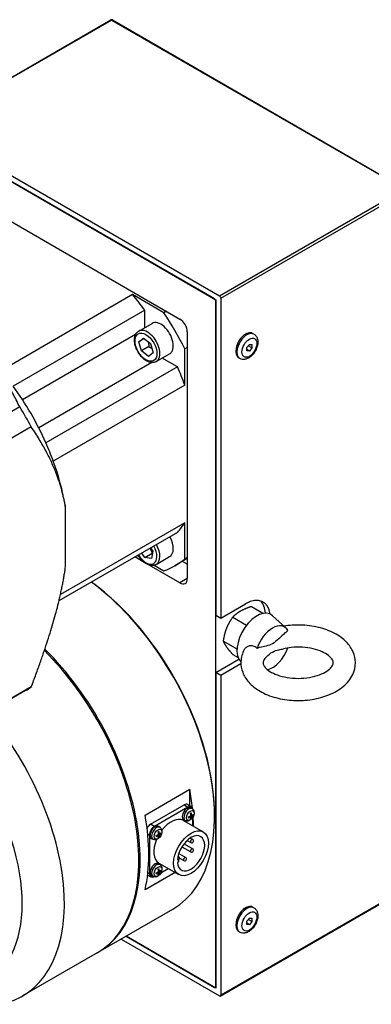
# Model space of a CAD drawing. Extents: x 22769 to 24454, y 16050 to 17238.
# Tile 19 of 20: x 24322 to 24373, y 17015 to 17155. Entities that reach past the tile are written whole.
import ezdxf

# ---------------------------------------------------------------- set-up
doc = ezdxf.new("R2010")
doc.units = 0
doc.header["$LTSCALE"] = 25.4
doc.layers.get('0').update_dxf_attribs({"linetype": 'CONTINUOUS'})

msp = doc.modelspace()

# ---------------------------------------------------------------- linework, layer by layer
for p, q in [((24309.0529758, 17139.8561843), (24335.3927034, 17155.0634331)), ((24309.1779758, 17139.8438021), (24335.5177034, 17155.0510509)), ((24335.5177034, 17155.0510509), (24377.2370035, 17130.9644017)), ((24335.6427034, 17155.0634331), (24377.3620035, 17130.976784)), ((24350.8972759, 17115.7571529), (24309.1779758, 17139.8438021)), ((24309.7083058, 17138.7211193), (24350.3669458, 17115.2468426)), ((24350.1901691, 17115.3489046), (24309.8850825, 17138.6190572)), ((24377.2370035, 17130.9644017), (24350.8972759, 17115.7571529)), ((24351.0740525, 17115.4509667), (24377.4137801, 17130.6582155)), ((24314.83483, 17130.0458431), (24345.2404216, 17112.4911666)), ((24338.5229072, 17115.9612771), (24319.7845775, 17105.1426974)), ((24342.9749748, 17113.3908746), (24338.5229072, 17115.9612771)), ((24350.1901691, 17115.3489046), (24350.3669458, 17115.0427184)), ((24350.3669458, 17115.2468426), (24350.3669458, 17070.3395306)), ((24350.3669458, 17017.471377), (24350.3669458, 17115.0427184)), ((24351.0740525, 17115.4509667), (24351.0740525, 17069.9312823)), ((24340.2394089, 17113.7668271), (24321.5010792, 17102.9482474)), ((24340.2394089, 17111.265837), (24340.2394089, 17113.7668271)), ((24343.3285282, 17113.5949988), (24342.9749748, 17113.3908746)), ((24339.3784375, 17110.768755), (24341.2876258, 17111.8710254)), ((24346.3010818, 17110.6540493), (24346.3010818, 17075.5446963)), ((24338.9341006, 17110.2790795), (24322.8483651, 17100.9919758)), ((24339.4108778, 17109.2642907), (24340.065534, 17109.7904575)), ((24340.1748108, 17109.7053476), (24339.4108778, 17109.2642907)), ((24339.7616493, 17107.9550502), (24339.4108778, 17109.2642907)), ((24340.065534, 17109.7904575), (24341.0709616, 17109.0073838)), ((24355.7863631, 17110.3448587), (24355.6095865, 17110.4469207)), ((24340.8223095, 17108.5674226), (24339.7616493, 17107.9550502)), ((24340.7670769, 17107.1719765), (24339.7616493, 17107.9550502)), ((24341.0709616, 17109.0073838), (24341.4217331, 17107.6981433)), ((24346.3010818, 17108.446385), (24345.9475284, 17108.2422608)), ((24345.9475284, 17103.1014559), (24345.9475284, 17108.2422608)), ((24354.7863631, 17108.4402618), (24355.1399165, 17108.8800882)), ((24354.7863631, 17107.9688573), (24354.7863631, 17108.4402618)), ((24355.1399165, 17107.9372792), (24354.7863631, 17108.1414033)), ((24355.1399165, 17107.9372792), (24354.7863631, 17107.9688573)), ((24355.4934699, 17108.3771056), (24354.9758318, 17108.6759641)), ((24355.1399165, 17108.8800882), (24355.4934699, 17108.8485101)), ((24355.4934699, 17108.3771056), (24355.1399165, 17107.9372792)), ((24355.4934699, 17108.8485101), (24355.4934699, 17108.3771056)), ((24341.4217331, 17107.6981433), (24340.7670769, 17107.1719765)), ((24341.8784375, 17106.438628), (24343.7876258, 17107.5408983)), ((24344.9053298, 17105.685215), (24342.7394089, 17106.93571)), ((24353.7863631, 17106.880757), (24353.6095865, 17106.9828191)), ((24341.2321976, 17106.2986586), (24325.1464621, 17097.0115549)), ((24344.9053298, 17105.685215), (24326.1670001, 17094.8666353)), ((24345.9475284, 17103.1014559), (24327.2091987, 17092.2828762)), ((24322.4364927, 17100.0005985), (24309.6538207, 17092.6205194)), ((24324.0819681, 17097.1505516), (24311.2992961, 17089.7704725)), ((24328.908131, 17085.9842067), (24328.9178211, 17085.9278313)), ((24328.9769656, 17077.361452), (24328.9769656, 17085.5671411)), ((24345.9475284, 17083.505538), (24328.2387654, 17073.2813789)), ((24345.9475284, 17078.3647331), (24345.9475284, 17083.505538)), ((24344.9053298, 17082.1252062), (24328.0290786, 17072.381698)), ((24341.0816363, 17079.9175957), (24341.3747553, 17079.4653782)), ((24340.4087559, 17077.7218874), (24338.8436569, 17078.6254977)), ((24339.1972103, 17078.8296218), (24339.4286948, 17078.6959742)), ((24340.2408575, 17078.5540306), (24339.8266651, 17079.1930377)), ((24340.2408575, 17078.5540306), (24341.3015177, 17079.1664031)), ((24341.1993074, 17078.4057053), (24340.2408575, 17078.5540306)), ((24341.3747553, 17079.4653782), (24341.1993074, 17078.4057053)), ((24341.8784375, 17077.5711145), (24343.7876258, 17078.6733849)), ((24346.3010818, 17078.3924786), (24344.5376258, 17077.3743468)), ((24346.3010818, 17078.5688572), (24345.9475284, 17078.3647331)), ((24345.2404216, 17074.9323239), (24340.548292, 17077.6413262)), ((24341.5781294, 17077.4549975), (24342.9749748, 17076.6485285)), ((24346.3010818, 17077.5859378), (24345.602597, 17077.9892082)), ((24346.3010818, 17075.5446963), (24345.2404216, 17074.9323239)), ((24351.0740525, 17069.9312823), (24354.6095865, 17071.9725238)), ((24355.4345444, 17071.5994298), (24357.1674415, 17070.5989412)), ((24350.3669458, 17070.3395306), (24351.0740525, 17069.9312823)), ((24352.7809305, 17070.0673651), (24354.7460803, 17068.9327853)), ((24360.3515466, 17068.5213285), (24358.4343342, 17070.2645822)), ((24351.4541235, 17066.6477189), (24353.377246, 17065.5374036)), ((24352.7809305, 17064.7601373), (24353.5425375, 17064.3204233)), ((24350.3669458, 17062.1745648), (24353.657203, 17064.0741957)), ((24353.9402951, 17063.4211424), (24351.0740525, 17061.7663165)), ((24350.3669458, 17062.1745648), (24350.3669458, 17017.2672529)), ((24351.0740525, 17061.7663165), (24350.3669458, 17062.1745648)), ((24351.0740525, 17061.7663165), (24351.0740525, 17016.2466321)), ((24323.2792985, 17059.6160182), (24310.4966266, 17052.2359392)), ((24324.0819681, 17060.1257851), (24311.2992961, 17052.745706)), ((24340.2906741, 17041.8838035), (24346.6546352, 17045.5580381)), ((24346.6546352, 17043.223037), (24346.6546352, 17045.5580381)), ((24341.0861693, 17040.5884364), (24345.85914, 17043.3441124)), ((24345.85914, 17043.3441124), (24346.3894701, 17043.0379262)), ((24346.35914, 17043.3936412), (24346.8894701, 17043.087455)), ((24346.3894701, 17043.0379262), (24341.6164993, 17040.2822502)), ((24346.9203943, 17041.9048189), (24346.7886381, 17041.9683399)), ((24346.9386878, 17041.872863), (24346.7919247, 17041.9378148)), ((24347.0209372, 17042.7762405), (24346.831056, 17042.9148446)), ((24347.0365156, 17041.9257263), (24347.1180203, 17041.9050203)), ((24341.6164993, 17040.2822502), (24341.0861693, 17040.5884364)), ((24345.7529847, 17041.1190046), (24348.5814119, 17039.4860114)), ((24346.0479466, 17041.0909714), (24345.8329714, 17041.1861113)), ((24346.7523484, 17041.6137548), (24346.6314595, 17041.6960986)), ((24346.7891698, 17041.6138902), (24346.6595383, 17041.7085149)), ((24346.9203943, 17041.6561784), (24346.7370662, 17041.7454325)), ((24346.850987, 17041.4425051), (24346.7923028, 17041.5027373)), ((24346.9676774, 17041.7380751), (24346.798717, 17041.8522149)), ((24347.0965769, 17040.3432813), (24347.0965769, 17041.5691297)), ((24350.1901691, 17041.8642124), (24350.1901691, 17041.6600882)), ((24340.6697974, 17039.1958357), (24340.9093926, 17039.0575054)), ((24342.3242003, 17039.2512051), (24342.1924441, 17039.3147261)), ((24342.3424938, 17039.2192491), (24342.1957306, 17039.2842009)), ((24342.3714834, 17039.0844612), (24342.202523, 17039.198601)), ((24342.4247431, 17040.1226266), (24342.2348619, 17040.2612307)), ((24342.4403215, 17039.2721124), (24342.5218263, 17039.2514064)), ((24340.9093926, 17039.0575054), (24340.9093926, 17033.5461534)), ((24341.4517525, 17038.4373575), (24341.2367773, 17038.5324974)), ((24342.1561543, 17038.960141), (24342.0352654, 17039.0424847)), ((24342.1929758, 17038.9602763), (24342.0633442, 17039.054901)), ((24342.3242003, 17039.0025645), (24342.1408721, 17039.0918186)), ((24342.254793, 17038.7888912), (24342.1961087, 17038.8491234)), ((24345.8332087, 17037.8055556), (24347.0676336, 17037.09286)), ((24346.2848811, 17038.2942391), (24346.8176336, 17037.9866542)), ((24346.7102745, 17038.6259883), (24347.0676336, 17038.419667)), ((24345.0824443, 17036.4265576), (24346.0725284, 17035.8549323)), ((24345.5443501, 17037.3949778), (24346.8176336, 17036.6598473)), ((24342.4247431, 17034.8153989), (24342.2348619, 17034.9540029)), ((24342.2529847, 17035.0568268), (24345.0814119, 17033.4238336)), ((24344.8949202, 17035.5410127), (24345.0699664, 17035.6420757)), ((24345.0699664, 17035.2338274), (24344.8949202, 17035.1327644)), ((24344.9153198, 17035.7313609), (24345.0699664, 17035.6420757)), ((24344.9652516, 17036.0085738), (24345.0774232, 17035.9438115)), ((24345.0699664, 17035.6420757), (24345.0699664, 17035.2338274)), ((24345.1959906, 17035.7836513), (24345.8225284, 17035.4219196)), ((24344.5858152, 17033.7099665), (24340.2906741, 17031.2301656)), ((24340.9093926, 17033.5461534), (24340.6906941, 17033.672419)), ((24342.1561543, 17033.6529132), (24342.0352654, 17033.7352569)), ((24342.1929758, 17033.6530485), (24342.0633442, 17033.7476732)), ((24342.3242003, 17033.6953368), (24342.1408721, 17033.7845909)), ((24342.3242003, 17033.9439773), (24342.1924441, 17034.0074983)), ((24342.3424938, 17033.9120213), (24342.1957306, 17033.9769732)), ((24342.254793, 17033.4816634), (24342.1961087, 17033.5418956)), ((24342.3714834, 17033.7772335), (24342.202523, 17033.8913732)), ((24342.4403215, 17033.9648846), (24342.5218263, 17033.9441786)), ((24342.5349611, 17033.6681793), (24343.5965769, 17034.2811035)), ((24340.6552162, 17033.3546983), (24341.1164993, 17033.0883763)), ((24341.4517525, 17033.1301298), (24341.2367773, 17033.2252697)), ((24351.0222759, 17016.1321878), (24377.3620035, 17031.3394367)), ((24377.4137801, 17031.4538809), (24351.0740525, 17016.2466321)), ((24333.6292474, 17022.3752718), (24344.2358491, 17028.4989962)), ((24355.7863631, 17028.6952006), (24355.6095865, 17028.7972626)), ((24354.7863631, 17026.7906037), (24355.1399165, 17027.2304301)), ((24354.7863631, 17026.3191992), (24354.7863631, 17026.7906037)), ((24355.4934699, 17026.7274475), (24354.9758318, 17027.026306)), ((24355.1399165, 17027.2304301), (24355.4934699, 17027.198852)), ((24355.4934699, 17026.7274475), (24355.1399165, 17026.2876211)), ((24355.4934699, 17027.198852), (24355.4934699, 17026.7274475)), ((24353.7863631, 17025.2310989), (24353.6095865, 17025.333161)), ((24355.1399165, 17026.2876211), (24354.7863631, 17026.4917452)), ((24355.1399165, 17026.2876211), (24354.7863631, 17026.3191992)), ((24336.8673156, 17024.2447714), (24350.8972759, 17016.1445701)), ((24350.3669458, 17017.2672529), (24337.5744224, 17024.6530197)), ((24337.5744224, 17024.6530197), (24350.1901691, 17017.3693149)), ((24333.4524707, 17022.2732098), (24322.845869, 17016.1494854)), ((24350.3669458, 17017.471377), (24350.1901691, 17017.3693149))]:
    msp.add_line(p, q)
for centre, start, end in [((24335.5177034, 17154.8469267), 60, 120), ((24345.9475284, 17038.2920398), 295.90169066, 336.027237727), ((24346.9426336, 17038.2031606), 240, 60), ((24346.9426336, 17036.8763537), 240, 60), ((24344.9524232, 17035.7273051), 298.045529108, 60), ((24345.9475284, 17035.6384259), 240, 60)]:
    msp.add_arc(centre, 0.25, start, end)
for centre, major_axis, ratio, start_param, end_param in [((24335.5177034, 17154.8469267), (-0.125, 0.2165064), 0.5773502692, 5.4977871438, 6.2831853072), ((24335.5177034, 17154.8469267), (0.125, 0.2165064), 0.5773502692, 0, 0.7853981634), ((24330.0376258, 17102.4890835), (-12.75, 22.0836478), 0.5773502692, 4.8964030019, 5.0078298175), ((24350.8972759, 17115.5530288), (0.125, -0.2165064), 0.5773502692, 0.7853981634, 2.3561944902), ((24330.0376258, 17102.4890835), (-14.5, 25.1147367), 0.5773502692, 4.6097067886, 4.8150711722), ((24342.5376258, 17109.7059619), (-1.25, 2.1650635), 0.5773502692, 3.1415926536, 6.2831853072), ((24345.2404216, 17111.2664217), (-0.75, 1.2990381), 0.5773502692, 3.926990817, 5.4977871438), ((24340.6284375, 17108.6036915), (1.25, -2.1650635), 0.5773502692, 0, 3.1415926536), ((24354.6095865, 17108.7148699), (-1, -1.7320508), 0.5773502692, 3.1415926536, 6.2831853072), ((24354.7863631, 17108.6128078), (1, 1.7320508), 0.5773502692, 0, 3.1415926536), ((24330.0376258, 17102.4890835), (-12.75, 22.0836478), 0.5773502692, 4.4169481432, 4.5283749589), ((24311.2992961, 17091.6705038), (12.75, -22.0836478), 0.5773502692, 1.3867823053, 1.7548103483), ((24306.4042985, 17088.8443756), (-16.875, 29.2283574), 0.5773502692, 4.663614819, 4.7611631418), ((24311.2992961, 17091.6705038), (-12.75, 22.0836478), 0.5773502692, 4.4169481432, 4.5283749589), ((24311.2992961, 17091.6705038), (-12.75, 22.0836478), 0.5773502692, 4.1438658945, 4.4169481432), ((24330.0376258, 17102.4890835), (12.75, -22.0836478), 0.5773502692, 0.1840140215, 0.2954408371), ((24342.5376258, 17080.8384484), (1.25, -2.1650635), 0.5773502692, 0, 1.5429979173), ((24340.4163055, 17079.6137035), (1.1, -1.9052559), 0.5773502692, 4.7439792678, 7.8223913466), ((24340.6284375, 17079.736178), (1.25, -2.1650635), 0.5773502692, 0, 1.5429979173), ((24330.0376258, 17102.4890835), (14.5, -25.1147367), 0.5773502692, 6.1805031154, 6.385867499), ((24329.8608491, 17053.3972266), (14.375, -24.8982304), 0.5773502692, 0, 2.2189542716), ((24330.0376258, 17053.4992886), (-14.25, 24.681724), 0.5773502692, 3.926990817, 5.3672067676), ((24345.2404216, 17076.1570688), (0.75, -1.2990381), 0.5773502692, 5.4977871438, 7.0685834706), ((24354.6095865, 17067.8900409), (2.5, 4.330127), 0.5773502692, 5.6383826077, 7.0685834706), ((24353.9024797, 17068.2982892), (2.5, 4.330127), 0.5773502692, 5.5684287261, 6.1412882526), ((24356.2005767, 17066.9714822), (-2, -3.4641016), 0.5773502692, 3.016585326, 6.1422811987), ((24358.4279631, 17065.6855001), (1.722285, 2.9830851), 0.5773502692, 5.9420712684, 8.1950956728), ((24319.0774707, 17047.1714401), (14.375, -24.8982304), 0.5773502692, 0, 2.0114872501), ((24319.2542474, 17047.2735022), (14.375, -24.8982304), 0.5773502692, 6.2770365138, 8.3002536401), ((24358.4279631, 17065.6855001), (-1.722285, -2.9830851), 0.5773502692, 0.4951302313, 1.8906885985), ((24306.4042985, 17088.8443756), (16.875, -29.2283574), 0.5773502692, 0, 0.0487741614), ((24308.470869, 17041.0477158), (14.375, -24.8982304), 0.5773502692, 6.071375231, 8.1605492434), ((24305.4656652, 17039.3126605), (12.25, -21.2176224), 0.5773502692, 0.2644485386, 1.9327896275), ((24326.8556453, 17051.6621713), (14.375, -24.8982304), 0.5773502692, 0.91042901, 1.0143137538), ((24345.85914, 17042.5276158), (0.5, 0.8660254), 0.5773502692, 0, 0.7853981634), ((24346.3010818, 17042.0683365), (-0.5, -0.8660254), 0.5773502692, 3.079689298, 6.3450886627), ((24346.5042877, 17041.9510155), (0.4874289, 0.8442516), 0.5773502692, 6.2212819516, 9.4866813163), ((24346.3894701, 17042.2214296), (0.5, 0.8660254), 0.5773502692, 5.6050866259, 7.0685834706), ((24346.812188, 17041.7732492), (-0.2454788, -0.4251817), 0.5773502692, 3.7819630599, 4.0720185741), ((24345.7734603, 17042.412342), (0.6650894, -1.4543678), 0.5393330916, 0.9333882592, 1.1467940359), ((24345.7034587, 17042.3719265), (-0.9347979, 1.2975679), 0.6105983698, 3.9621851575, 4.1755909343), ((24345.7375655, 17042.352235), (-1.5971683, -0.0811345), 0.5099595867, 2.4236199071, 2.6370256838), ((24346.801106, 17041.7796474), (-0.2268511, -0.3929177), 0.5773502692, 2.2000792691, 2.4411387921), ((24346.812188, 17041.7732492), (0.2454788, 0.4251817), 0.5773502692, 5.3527593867, 5.6428149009), ((24320.4916843, 17047.9879367), (-14.375, 24.8982304), 0.5773502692, 3.6980752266, 4.1559064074), ((24341.0861693, 17039.7719399), (-0.5, -0.8660254), 0.5773502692, 3.926990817, 4.7365294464), ((24344.0029847, 17038.0879157), (1.75, 3.0310889), 0.5773502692, 0, 1.3531878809), ((24346.812188, 17041.7732492), (-0.2454788, -0.4251817), 0.5773502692, 5.3527593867, 5.6428149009), ((24345.7393536, 17042.3532673), (-1.5920641, -0.1511996), 0.5393330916, 1.9947986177, 2.2082043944), ((24345.7393536, 17042.4340982), (1.5911257, -0.1607748), 0.6105983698, 5.2491870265, 5.4625928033), ((24345.7734603, 17042.4144067), (0.7283197, -1.4237556), 0.5099595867, 0.5045669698, 0.7179727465), ((24346.812188, 17041.7732492), (0.2454788, 0.4251817), 0.5773502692, 3.7819630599, 4.0720185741), ((24346.801106, 17041.7796474), (-0.2268511, -0.3929177), 0.5773502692, 0.7004538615, 0.9415133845), ((24345.7034587, 17042.3739912), (-0.8769822, 1.3373226), 0.6399718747, 3.5838703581, 3.7972761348), ((24345.7375655, 17042.4330659), (1.5966464, -0.0908275), 0.6399718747, 5.627501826, 5.8409076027), ((24326.8556453, 17051.6621713), (14.375, -24.8982304), 0.5773502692, 0.8010421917, 0.8569151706), ((24341.6164993, 17039.4657536), (0.5, 0.8660254), 0.5773502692, 0.7853981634, 2.3561944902), ((24341.7048877, 17039.4147226), (-0.5, -0.8660254), 0.5773502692, 3.079689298, 6.3450886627), ((24341.9080936, 17039.2974016), (0.4874289, 0.8442516), 0.5773502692, 6.2212819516, 9.4866813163), ((24342.215994, 17039.1196353), (-0.2454788, -0.4251817), 0.5773502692, 3.7819630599, 4.0720185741), ((24341.1772662, 17039.7587281), (0.6650894, -1.4543678), 0.5393330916, 0.9333882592, 1.1467940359), ((24341.1072646, 17039.7183126), (-0.9347979, 1.2975679), 0.6105983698, 3.9621851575, 4.1755909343), ((24341.1413714, 17039.6986211), (-1.5971683, -0.0811345), 0.5099595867, 2.4236199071, 2.6370256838), ((24341.1413714, 17039.779452), (1.5966464, -0.0908275), 0.6399718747, 5.627501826, 5.8409076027), ((24342.2049119, 17039.1260335), (-0.2268511, -0.3929177), 0.5773502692, 2.2000792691, 2.4411387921), ((24342.215994, 17039.1196353), (0.2454788, 0.4251817), 0.5773502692, 5.3527593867, 5.6428149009), ((24346.8314119, 17036.4549225), (1.375, 2.3815699), 0.5773502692, 2.4472292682, 8.5483450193), ((24344.0029847, 17038.0879157), (-1.75, -3.0310889), 0.5773502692, 4.9299974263, 6.2831853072), ((24342.215994, 17039.1196353), (-0.2454788, -0.4251817), 0.5773502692, 5.3527593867, 5.6428149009), ((24341.1431595, 17039.6996535), (-1.5920641, -0.1511996), 0.5393330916, 1.9947986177, 2.2082043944), ((24341.1431595, 17039.7804843), (1.5911257, -0.1607748), 0.6105983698, 5.2491870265, 5.4625928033), ((24341.1772662, 17039.7607928), (0.7283197, -1.4237556), 0.5099595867, 0.5045669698, 0.7179727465), ((24342.215994, 17039.1196353), (0.2454788, 0.4251817), 0.5773502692, 3.7819630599, 4.0720185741), ((24342.2049119, 17039.1260335), (-0.2268511, -0.3929177), 0.5773502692, 0.7004538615, 0.9415133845), ((24341.1072646, 17039.7203774), (-0.8769822, 1.3373226), 0.6399718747, 3.5838703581, 3.7972761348), ((24346.9426336, 17038.2031606), (0.125, 0.2165064), 0.5773502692, 0, 3.1415926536), ((24346.9426336, 17036.8763537), (0.125, 0.2165064), 0.5773502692, 0, 3.1415926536), ((24341.7048877, 17034.1074948), (-0.5, -0.8660254), 0.5773502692, 3.079689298, 6.3450886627), ((24341.9080936, 17033.9901739), (0.4874289, 0.8442516), 0.5773502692, 6.2212819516, 9.4866813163), ((24344.9524232, 17035.7273051), (0.125, 0.2165064), 0.5773502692, 0, 0.8069991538), ((24345.9475284, 17035.6384259), (0.125, 0.2165064), 0.5773502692, 0, 3.1415926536), ((24341.6164993, 17033.9544017), (-0.5, -0.8660254), 0.5773502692, 5.4977871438, 6.9612839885), ((24342.215994, 17033.8124075), (-0.2454788, -0.4251817), 0.5773502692, 5.3527593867, 5.6428149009), ((24341.1431595, 17034.3924257), (-1.5920641, -0.1511996), 0.5393330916, 1.9947986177, 2.2082043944), ((24341.1431595, 17034.4732566), (1.5911257, -0.1607748), 0.6105983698, 5.2491870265, 5.4625928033), ((24342.215994, 17033.8124075), (-0.2454788, -0.4251817), 0.5773502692, 3.7819630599, 4.0720185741), ((24341.1772662, 17034.4515003), (0.6650894, -1.4543678), 0.5393330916, 0.9333882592, 1.1467940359), ((24341.1772662, 17034.453565), (0.7283197, -1.4237556), 0.5099595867, 0.5045669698, 0.7179727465), ((24341.1072646, 17034.4110849), (-0.9347979, 1.2975679), 0.6105983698, 3.9621851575, 4.1755909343), ((24341.1072646, 17034.4131496), (-0.8769822, 1.3373226), 0.6399718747, 3.5838703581, 3.7972761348), ((24341.1413714, 17034.3913933), (-1.5971683, -0.0811345), 0.5099595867, 2.4236199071, 2.6370256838), ((24341.1413714, 17034.4722242), (1.5966464, -0.0908275), 0.6399718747, 5.627501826, 5.8409076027), ((24342.2049119, 17033.8188057), (-0.2268511, -0.3929177), 0.5773502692, 2.2000792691, 2.4411387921), ((24342.215994, 17033.8124075), (0.2454788, 0.4251817), 0.5773502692, 5.3527593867, 5.6428149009), ((24342.215994, 17033.8124075), (0.2454788, 0.4251817), 0.5773502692, 3.7819630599, 4.0720185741), ((24342.2049119, 17033.8188057), (-0.2268511, -0.3929177), 0.5773502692, 0.7004538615, 0.9415133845), ((24354.6095865, 17027.0652118), (-1, -1.7320508), 0.5773502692, 3.1415926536, 6.2831853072), ((24354.7863631, 17026.9631498), (1, 1.7320508), 0.5773502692, 0, 3.1415926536), ((24350.8972759, 17016.3486942), (0.125, -0.2165064), 0.5773502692, 5.4977871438, 7.0685834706)]:
    msp.add_ellipse(centre, major_axis=major_axis, ratio=ratio, start_param=start_param, end_param=end_param)
for centre, major_axis in [((24340.4163055, 17108.481217), (1.1, -1.9052559)), ((24355.1399165, 17108.4086837), (0.75, 1.2990381)), ((24346.7277163, 17041.822019), (-0.3842533, -0.6655462)), ((24342.1315222, 17039.1684051), (-0.3842533, -0.6655462)), ((24346.8314119, 17036.4549225), (-1.75, -3.0310889)), ((24342.1315222, 17033.8611773), (-0.3842533, -0.6655462)), ((24355.1399165, 17026.7590256), (0.75, 1.2990381))]:
    msp.add_ellipse(centre, major_axis=major_axis, ratio=0.5773502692)
for points, knots in [([(24341.8784375, 17106.438628), (24341.7431978, 17106.3605473), (24341.5903923, 17106.3142466), (24341.2610398, 17106.2848072), (24341.0839013, 17106.3068599), (24340.7085027, 17106.4186318), (24340.5101646, 17106.5176225), (24340.1211217, 17106.7828473), (24339.930968, 17106.951835), (24339.5827165, 17107.3376921), (24339.4244981, 17107.5541735), (24339.1534533, 17108.0133508), (24339.0404503, 17108.2558081), (24338.869799, 17108.746175), (24338.8123516, 17108.993997), (24338.7619015, 17109.4745414), (24338.7692556, 17109.7072357), (24338.8574741, 17110.1290727), (24338.9366335, 17110.3202214), (24339.14326, 17110.5969016), (24339.2528293, 17110.6962351), (24339.3784375, 17110.768755)], [2.1834332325, 2.1834332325, 2.1834332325, 2.1834332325, 2.4451875, 2.4451875, 2.7312562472, 2.7312562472, 3.058987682, 3.058987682, 3.3995922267, 3.3995922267, 3.7375239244, 3.7375239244, 4.0736745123, 4.0736745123, 4.4112883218, 4.4112883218, 4.7518494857, 4.7518494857, 5.0819133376, 5.0819133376, 5.3250258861, 5.3250258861, 5.3250258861, 5.3250258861]), ([(24355.7863631, 17110.3448587), (24355.8995002, 17110.2795389), (24355.9989232, 17110.1916129), (24356.1651031, 17109.9808941), (24356.2282021, 17109.8564301), (24356.3239634, 17109.5671513), (24356.3466663, 17109.3993727), (24356.3474298, 17109.0310939), (24356.3174074, 17108.8290439), (24356.2080572, 17108.4264523), (24356.1280002, 17108.2259939), (24355.9283021, 17107.8467691), (24355.8091942, 17107.6678735), (24355.5394278, 17107.3438519), (24355.3887375, 17107.1989008), (24355.0612238, 17106.958211), (24354.8840379, 17106.8623829), (24354.5239782, 17106.7509286), (24354.3415678, 17106.7285572), (24354.0296947, 17106.7718821), (24353.9014535, 17106.8143096), (24353.7863631, 17106.880757)], [0.7853981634, 0.7853981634, 0.7853981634, 0.7853981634, 1.0116723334, 1.0116723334, 1.2602659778, 1.2602659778, 1.5684052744, 1.5684052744, 1.9269036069, 1.9269036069, 2.2888823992, 2.2888823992, 2.6463048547, 2.6463048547, 3.0059878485, 3.0059878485, 3.369490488, 3.369490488, 3.6968100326, 3.6968100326, 3.926990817, 3.926990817, 3.926990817, 3.926990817]), ([(24341.8784375, 17077.5711145), (24341.7431978, 17077.4930338), (24341.5903923, 17077.4467332), (24341.2610398, 17077.4172937), (24341.0839013, 17077.4393465), (24340.7085027, 17077.5511183), (24340.5101646, 17077.650109), (24340.1211217, 17077.9153339), (24339.930968, 17078.0843216), (24339.5891719, 17078.4630261), (24339.4362918, 17078.6705708), (24339.3038822, 17078.8912089)], [0.6126369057, 0.6126369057, 0.6126369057, 0.6126369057, 0.8743911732, 0.8743911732, 1.1604599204, 1.1604599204, 1.4881913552, 1.4881913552, 1.8287958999, 1.8287958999, 2.1541498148, 2.1541498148, 2.1541498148, 2.1541498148]), ([(24354.421776, 17065.4462089), (24354.14108, 17064.9248382), (24353.9672256, 17064.3377969), (24353.918005, 17063.2179069), (24354.0065811, 17062.6938319), (24354.3853396, 17061.6885029), (24354.6869699, 17061.2144426), (24355.5027885, 17060.2942417), (24356.0481967, 17059.8714021), (24357.3413379, 17059.1268083), (24358.1075845, 17058.8227381), (24359.7383698, 17058.387556), (24360.6031461, 17058.2573352), (24362.3429612, 17058.1752823), (24363.2173916, 17058.2216763), (24364.9096127, 17058.4880592), (24365.7268933, 17058.7083632), (24367.2378419, 17059.3250294), (24367.9310774, 17059.7227514), (24369.0787977, 17060.6872017), (24369.5465798, 17061.2490227), (24370.1013189, 17062.4234734), (24370.2396946, 17063.0045443), (24370.2349909, 17064.1091716), (24370.1217335, 17064.6265607), (24369.6965457, 17065.6222607), (24369.3695142, 17066.0915231), (24368.4994604, 17066.9988516), (24367.9248997, 17067.4127296), (24366.5823796, 17068.1277735), (24365.7988241, 17068.4134105), (24364.145301, 17068.8089446), (24363.2757, 17068.9189092), (24361.6159528, 17068.9591086), (24360.827107, 17068.9065973), (24360.0635504, 17068.7831933)], [3.6256241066, 3.6256241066, 3.6256241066, 3.6256241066, 3.9016210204, 3.9016210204, 4.1411716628, 4.1411716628, 4.4000805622, 4.4000805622, 4.7137313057, 4.7137313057, 5.06482979, 5.06482979, 5.4162813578, 5.4162813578, 5.7639698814, 5.7639698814, 6.1131323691, 6.1131323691, 6.4665939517, 6.4665939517, 6.8023519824, 6.8023519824, 7.0710419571, 7.0710419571, 7.3103052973, 7.3103052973, 7.5742106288, 7.5742106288, 7.8942647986, 7.8942647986, 8.2465911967, 8.2465911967, 8.5974538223, 8.5974538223, 8.9123232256, 8.9123232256, 8.9123232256, 8.9123232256]), ([(24360.6271827, 17068.1640566), (24360.4817355, 17068.0486851), (24360.3395766, 17067.9275411), (24359.9272717, 17067.5625041), (24359.625398, 17067.2695685), (24359.0222925, 17066.7066452), (24358.7191556, 17066.442758), (24358.1367706, 17066.1065178), (24357.8336337, 17066.0203728), (24357.2305281, 17065.8868897), (24356.9286544, 17065.8312516), (24356.5163496, 17065.7202), (24356.3741906, 17065.6771929), (24356.2287434, 17065.6246164)], [2.1121783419, 2.1121783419, 2.1121783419, 2.1121783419, 2.227177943, 2.227177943, 2.4742629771, 2.4742629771, 2.7213480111, 2.7213480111, 2.9684330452, 2.9684330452, 3.2155180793, 3.2155180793, 3.3305176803, 3.3305176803, 3.3305176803, 3.3305176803]), ([(24356.2287434, 17065.6246164), (24356.1449337, 17065.6985867), (24356.0559243, 17065.7640591), (24355.8663363, 17065.8740073), (24355.7663862, 17065.9175318), (24355.4996398, 17065.9939693), (24355.333537, 17066.0041274), (24355.0034097, 17065.9495569), (24354.8463306, 17065.8817139), (24354.5915321, 17065.692136), (24354.4922769, 17065.577163), (24354.421778, 17065.4462131)], [-1.24128967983, -1.24128967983, -1.24128967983, -1.24128967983, -1.1696726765, -1.1696726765, -1.09656906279, -1.09656906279, -0.98072521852, -0.98072521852, -0.85863229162, -0.85863229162, -0.74666961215, -0.74666961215, -0.74666961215, -0.74666961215]), ([(24357.5762084, 17064.423959), (24357.3785735, 17064.2406197), (24357.2538308, 17064.0684289), (24357.0930956, 17063.7529342), (24357.0781038, 17063.6371192), (24357.1044139, 17063.3656333), (24357.1693702, 17063.1714625), (24357.5445109, 17062.7342508), (24357.7728698, 17062.5343809), (24358.363866, 17062.1609036), (24358.7194596, 17061.9868998), (24359.5418798, 17061.6882238), (24360.0115989, 17061.5652205), (24361.0194756, 17061.395595), (24361.5590223, 17061.3511286), (24362.6430817, 17061.3523645), (24363.187464, 17061.3989613), (24364.2112455, 17061.5755866), (24364.6910678, 17061.704879), (24365.5265529, 17062.018063), (24365.8849317, 17062.2004408), (24366.4496997, 17062.574018), (24366.6594441, 17062.7642341), (24366.9503168, 17063.1127754), (24367.0243324, 17063.2647724), (24367.1175631, 17063.5843489), (24367.1131801, 17063.712445), (24366.8732081, 17064.1434677), (24366.6907477, 17064.3655939), (24366.1635426, 17064.7760863), (24365.8565023, 17064.9616146), (24365.1214588, 17065.2940843), (24364.6914912, 17065.4401674), (24363.7438598, 17065.6653167), (24363.2239838, 17065.7421355), (24362.1535022, 17065.8086682), (24361.6026526, 17065.7968926), (24360.6932118, 17065.7009334), (24360.3253585, 17065.6389691), (24359.9771668, 17065.5575279)], [3.3702862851, 3.3702862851, 3.3702862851, 3.3702862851, 3.6409160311, 3.6409160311, 3.9828842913, 3.9828842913, 4.3869386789, 4.3869386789, 4.6672734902, 4.6672734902, 4.9362994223, 4.9362994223, 5.2141429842, 5.2141429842, 5.4997618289, 5.4997618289, 5.7881588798, 5.7881588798, 6.073644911, 6.073644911, 6.3509844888, 6.3509844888, 6.6195824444, 6.6195824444, 6.9017179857, 6.9017179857, 7.3795919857, 7.3795919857, 7.7066254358, 7.7066254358, 7.9748250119, 7.9748250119, 8.248981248, 8.248981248, 8.5321420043, 8.5321420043, 8.820141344, 8.820141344, 9.0242944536, 9.0242944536, 9.0242944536, 9.0242944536]), ([(24357.5762136, 17064.4239421), (24357.8631751, 17064.6898684), (24358.1509729, 17064.936442), (24358.4279631, 17065.0963623), (24358.7191556, 17065.2644824), (24359.0222925, 17065.3506274), (24359.5442002, 17065.4661393), (24359.7647265, 17065.5089807), (24359.9772927, 17065.5580853)], [-0.23503393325, -0.23503393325, -0.23503393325, -0.23503393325, 0, 0, 0, 0.24708503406, 0.24708503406, 0.4276385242, 0.4276385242, 0.4276385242, 0.4276385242]), ([(24347.0209372, 17042.7762405), (24347.0772888, 17042.7351065), (24347.1251611, 17042.6845319), (24347.2050552, 17042.5690165), (24347.2344386, 17042.5034257), (24347.2787576, 17042.355074), (24347.2879258, 17042.2723373), (24347.2861825, 17042.0894733), (24347.2692833, 17041.9899581), (24347.2113612, 17041.7920924), (24347.1688912, 17041.694082), (24347.0637858, 17041.5109476), (24347.0014206, 17041.4257526), (24346.8576171, 17041.272557), (24346.776147, 17041.2045329), (24346.5954464, 17041.0990846), (24346.4965753, 17041.0594876), (24346.3033237, 17041.0341947), (24346.2145996, 17041.0376489), (24346.1003527, 17041.07), (24346.0738093, 17041.0795256), (24346.0479466, 17041.0909714)], [0.847301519, 0.847301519, 0.847301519, 0.847301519, 1.0521785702, 1.0521785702, 1.2846571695, 1.2846571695, 1.5818650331, 1.5818650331, 1.9571241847, 1.9571241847, 2.3517375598, 2.3517375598, 2.7417670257, 2.7417670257, 3.136221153, 3.136221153, 3.5105411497, 3.5105411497, 3.7820348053, 3.7820348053, 3.8650874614, 3.8650874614, 3.8650874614, 3.8650874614]), ([(24346.7651539, 17042.1243265), (24346.769189, 17042.1272696), (24346.7732283, 17042.1301256), (24346.7838701, 17042.1374143), (24346.7904735, 17042.141698), (24346.8036514, 17042.1497741), (24346.8102259, 17042.1535665), (24346.8233136, 17042.1606478), (24346.8298269, 17042.1639367), (24346.8427596, 17042.1700021), (24346.849179, 17042.1727786), (24346.8555354, 17042.1752963)], [6.15227452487, 6.15227452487, 6.15227452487, 6.15227452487, 6.19030399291, 6.19030399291, 6.25245144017, 6.25245144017, 6.31459888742, 6.31459888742, 6.37674633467, 6.37674633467, 6.43889378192, 6.43889378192, 6.43889378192, 6.43889378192]), ([(24346.8623595, 17042.1988724), (24346.8631695, 17042.19601), (24346.8636288, 17042.1929914), (24346.8637546, 17042.1873787), (24346.8631438, 17042.1840158), (24346.8610006, 17042.1793487), (24346.8591048, 17042.1772058), (24346.8565923, 17042.1757616), (24346.856077, 17042.1755175), (24346.8555291, 17042.1753051)], [0.0074673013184, 0.0074673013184, 0.0074673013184, 0.0074673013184, 0.0093080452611, 0.0093080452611, 0.0116464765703, 0.0116464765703, 0.0139533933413, 0.0139533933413, 0.0144847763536, 0.0144847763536, 0.0144847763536, 0.0144847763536]), ([(24346.4856679, 17041.5346868), (24346.4857579, 17041.534106), (24346.4858042, 17041.5335377), (24346.4858097, 17041.5306397), (24346.4849018, 17041.5279265), (24346.4819315, 17041.5237369), (24346.4793246, 17041.5215264), (24346.474401, 17041.518829), (24346.4715571, 17041.5177175), (24346.4686732, 17041.5169878)], [0.0225798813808, 0.0225798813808, 0.0225798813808, 0.0225798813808, 0.0231112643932, 0.0231112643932, 0.0254181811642, 0.0254181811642, 0.0277566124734, 0.0277566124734, 0.029597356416, 0.029597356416, 0.029597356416, 0.029597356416]), ([(24346.4856787, 17041.5346857), (24346.4846809, 17041.5414493), (24346.4838757, 17041.548397), (24346.4826621, 17041.5626297), (24346.4822538, 17041.5699148), (24346.4818425, 17041.5847898), (24346.4818396, 17041.5923797), (24346.4822447, 17041.6078301), (24346.4826528, 17041.6156907), (24346.4836441, 17041.628551), (24346.4840978, 17041.6334772), (24346.4846291, 17041.6384433)], [4.55668050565, 4.55668050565, 4.55668050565, 4.55668050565, 4.6188279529, 4.6188279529, 4.68097540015, 4.68097540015, 4.7431228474, 4.7431228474, 4.80527029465, 4.80527029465, 4.8432997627, 4.8432997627, 4.8432997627, 4.8432997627]), ([(24346.7996315, 17041.8350965), (24346.799996, 17041.8276534), (24346.7990705, 17041.8191198), (24346.7944115, 17041.8020886), (24346.7906781, 17041.7935909), (24346.7818077, 17041.7788264), (24346.7760791, 17041.7715768), (24346.7641829, 17041.7604302), (24346.7581808, 17041.7561968), (24346.7523484, 17041.7531998)], [0, 0, 0, 0, 0.005166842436, 0.005166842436, 0.010333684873, 0.010333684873, 0.015503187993, 0.015503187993, 0.019974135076, 0.019974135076, 0.019974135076, 0.019974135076]), ([(24346.7523484, 17041.6137548), (24346.7589757, 17041.6166879), (24346.7659025, 17041.6184916), (24346.7783214, 17041.6188262), (24346.7838135, 17041.6173569), (24346.7921658, 17041.6120346), (24346.7955807, 17041.6078252), (24346.7992868, 17041.597765), (24346.7999523, 17041.5922202), (24346.7996315, 17041.5864559)], [0, 0, 0, 0, 0.005166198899, 0.005166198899, 0.010332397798, 0.010332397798, 0.015502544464, 0.015502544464, 0.019974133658, 0.019974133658, 0.019974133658, 0.019974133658]), ([(24346.850987, 17041.442505), (24346.8532132, 17041.4402201), (24346.8554138, 17041.4373827), (24346.8591048, 17041.431497), (24346.8610006, 17041.4273701), (24346.8631438, 17041.420352), (24346.8637546, 17041.4162213), (24346.8636288, 17041.4104634), (24346.8631695, 17041.4077553), (24346.8623595, 17041.4055588)], [0.021248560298, 0.021248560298, 0.021248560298, 0.021248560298, 0.0231112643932, 0.0231112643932, 0.0254181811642, 0.0254181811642, 0.0277566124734, 0.0277566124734, 0.029597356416, 0.029597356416, 0.029597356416, 0.029597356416]), ([(24346.9676774, 17041.87752), (24346.9621881, 17041.87393), (24346.9562375, 17041.8715627), (24346.9450805, 17041.8704996), (24346.9398743, 17041.8718038), (24346.931438, 17041.8771746), (24346.927647, 17041.8816011), (24346.9226089, 17041.8924304), (24346.9210752, 17041.8984764), (24346.9203943, 17041.9048189)], [0, 0, 0, 0, 0.005166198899, 0.005166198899, 0.010332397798, 0.010332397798, 0.015502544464, 0.015502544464, 0.019974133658, 0.019974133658, 0.019974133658, 0.019974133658]), ([(24346.9203943, 17041.6561784), (24346.921168, 17041.6629644), (24346.9230697, 17041.6709344), (24346.9289906, 17041.687237), (24346.9330099, 17041.6955697), (24346.9417958, 17041.7103829), (24346.9471483, 17041.7178497), (24346.9577126, 17041.7297652), (24346.9628465, 17041.7344999), (24346.9676774, 17041.7380751)], [0, 0, 0, 0, 0.005166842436, 0.005166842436, 0.010333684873, 0.010333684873, 0.015503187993, 0.015503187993, 0.019974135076, 0.019974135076, 0.019974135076, 0.019974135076]), ([(24347.1557029, 17041.9136446), (24347.1542057, 17041.9118448), (24347.1520901, 17041.910093), (24347.1471665, 17041.9071052), (24347.1432838, 17041.9055688), (24347.1361344, 17041.9039158), (24347.1316125, 17041.9034941), (24347.1246698, 17041.9037478), (24347.1211122, 17041.9042349), (24347.1180204, 17041.9050203)], [0.0074673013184, 0.0074673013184, 0.0074673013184, 0.0074673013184, 0.0093080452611, 0.0093080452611, 0.0116464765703, 0.0116464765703, 0.0139533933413, 0.0139533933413, 0.0158160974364, 0.0158160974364, 0.0158160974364, 0.0158160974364]), ([(24342.4247431, 17040.1226266), (24342.4810948, 17040.0814927), (24342.528967, 17040.030918), (24342.6088611, 17039.9154027), (24342.6382445, 17039.8498118), (24342.6825635, 17039.7014601), (24342.6917317, 17039.6187234), (24342.6899884, 17039.4358594), (24342.6730892, 17039.3363442), (24342.6151671, 17039.1384785), (24342.5726971, 17039.0404681), (24342.4675918, 17038.8573337), (24342.4052265, 17038.7721387), (24342.2614231, 17038.6189431), (24342.179953, 17038.5509191), (24341.9992524, 17038.4454707), (24341.9003812, 17038.4058737), (24341.7071296, 17038.3805808), (24341.6184055, 17038.384035), (24341.5041587, 17038.4163861), (24341.4776152, 17038.4259117), (24341.4517525, 17038.4373575)], [0.847301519, 0.847301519, 0.847301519, 0.847301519, 1.0521785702, 1.0521785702, 1.2846571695, 1.2846571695, 1.5818650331, 1.5818650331, 1.9571241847, 1.9571241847, 2.3517375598, 2.3517375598, 2.7417670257, 2.7417670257, 3.136221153, 3.136221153, 3.5105411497, 3.5105411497, 3.7820348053, 3.7820348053, 3.8650874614, 3.8650874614, 3.8650874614, 3.8650874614]), ([(24342.2034374, 17039.1814826), (24342.2038019, 17039.1740395), (24342.2028764, 17039.1655059), (24342.1982175, 17039.1484747), (24342.194484, 17039.139977), (24342.1856136, 17039.1252125), (24342.1798851, 17039.1179629), (24342.1679888, 17039.1068164), (24342.1619867, 17039.1025829), (24342.1561543, 17039.0995859)], [0, 0, 0, 0, 0.005166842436, 0.005166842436, 0.010333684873, 0.010333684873, 0.015503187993, 0.015503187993, 0.019974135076, 0.019974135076, 0.019974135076, 0.019974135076]), ([(24342.1689598, 17039.4707126), (24342.1729949, 17039.4736557), (24342.1770342, 17039.4765118), (24342.187676, 17039.4838004), (24342.1942794, 17039.4880841), (24342.2074573, 17039.4961602), (24342.2140318, 17039.4999526), (24342.2271196, 17039.5070339), (24342.2336328, 17039.5103228), (24342.2465655, 17039.5163882), (24342.2529849, 17039.5191647), (24342.2593413, 17039.5216824)], [6.15227452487, 6.15227452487, 6.15227452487, 6.15227452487, 6.19030399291, 6.19030399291, 6.25245144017, 6.25245144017, 6.31459888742, 6.31459888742, 6.37674633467, 6.37674633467, 6.43889378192, 6.43889378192, 6.43889378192, 6.43889378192]), ([(24342.2661654, 17039.5452586), (24342.2669754, 17039.5423961), (24342.2674347, 17039.5393775), (24342.2675605, 17039.5337649), (24342.2669497, 17039.5304019), (24342.2648065, 17039.5257348), (24342.2629107, 17039.5235919), (24342.2603982, 17039.5221477), (24342.259883, 17039.5219036), (24342.259335, 17039.5216912)], [0.0074673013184, 0.0074673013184, 0.0074673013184, 0.0074673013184, 0.0093080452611, 0.0093080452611, 0.0116464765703, 0.0116464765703, 0.0139533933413, 0.0139533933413, 0.0144847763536, 0.0144847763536, 0.0144847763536, 0.0144847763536]), ([(24342.3714834, 17039.2239062), (24342.365994, 17039.2203161), (24342.3600434, 17039.2179489), (24342.3488864, 17039.2168857), (24342.3436802, 17039.2181899), (24342.3352439, 17039.2235607), (24342.331453, 17039.2279872), (24342.3264148, 17039.2388165), (24342.3248811, 17039.2448625), (24342.3242003, 17039.2512051)], [0, 0, 0, 0, 0.005166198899, 0.005166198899, 0.010332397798, 0.010332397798, 0.015502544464, 0.015502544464, 0.019974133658, 0.019974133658, 0.019974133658, 0.019974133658]), ([(24342.5595088, 17039.2600307), (24342.5580117, 17039.2582309), (24342.555896, 17039.2564791), (24342.5509724, 17039.2534913), (24342.5470897, 17039.2519549), (24342.5399403, 17039.2503019), (24342.5354184, 17039.2498803), (24342.5284757, 17039.2501339), (24342.5249181, 17039.250621), (24342.5218263, 17039.2514064)], [0.0074673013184, 0.0074673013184, 0.0074673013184, 0.0074673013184, 0.0093080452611, 0.0093080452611, 0.0116464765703, 0.0116464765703, 0.0139533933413, 0.0139533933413, 0.0158160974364, 0.0158160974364, 0.0158160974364, 0.0158160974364]), ([(24341.8894738, 17038.8810729), (24341.8895638, 17038.8804921), (24341.8896101, 17038.8799238), (24341.8896157, 17038.8770259), (24341.8887077, 17038.8743126), (24341.8857375, 17038.870123), (24341.8831305, 17038.8679126), (24341.8782069, 17038.8652151), (24341.8753631, 17038.8641036), (24341.8724791, 17038.8633739)], [0.0225798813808, 0.0225798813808, 0.0225798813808, 0.0225798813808, 0.0231112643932, 0.0231112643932, 0.0254181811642, 0.0254181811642, 0.0277566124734, 0.0277566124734, 0.029597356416, 0.029597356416, 0.029597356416, 0.029597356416]), ([(24341.8894846, 17038.8810718), (24341.8884868, 17038.8878354), (24341.8876816, 17038.8947831), (24341.8864681, 17038.9090158), (24341.8860597, 17038.9163009), (24341.8856484, 17038.9311759), (24341.8856455, 17038.9387658), (24341.8860507, 17038.9542162), (24341.8864587, 17038.9620768), (24341.88745, 17038.9749371), (24341.8879037, 17038.9798633), (24341.888435, 17038.9848294)], [4.55668050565, 4.55668050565, 4.55668050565, 4.55668050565, 4.6188279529, 4.6188279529, 4.68097540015, 4.68097540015, 4.7431228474, 4.7431228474, 4.80527029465, 4.80527029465, 4.8432997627, 4.8432997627, 4.8432997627, 4.8432997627]), ([(24342.1561543, 17038.960141), (24342.1627817, 17038.963074), (24342.1697084, 17038.9648777), (24342.1821273, 17038.9652123), (24342.1876194, 17038.963743), (24342.1959717, 17038.9584207), (24342.1993866, 17038.9542113), (24342.2030927, 17038.9441511), (24342.2037582, 17038.9386063), (24342.2034374, 17038.9328421)], [0, 0, 0, 0, 0.005166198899, 0.005166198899, 0.010332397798, 0.010332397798, 0.015502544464, 0.015502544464, 0.019974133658, 0.019974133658, 0.019974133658, 0.019974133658]), ([(24342.2547929, 17038.7888911), (24342.2570191, 17038.7866063), (24342.2592198, 17038.7837688), (24342.2629107, 17038.7778831), (24342.2648065, 17038.7737562), (24342.2669497, 17038.7667381), (24342.2675605, 17038.7626074), (24342.2674347, 17038.7568495), (24342.2669754, 17038.7541414), (24342.2661654, 17038.751945)], [0.021248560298, 0.021248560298, 0.021248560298, 0.021248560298, 0.0231112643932, 0.0231112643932, 0.0254181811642, 0.0254181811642, 0.0277566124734, 0.0277566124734, 0.029597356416, 0.029597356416, 0.029597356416, 0.029597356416]), ([(24342.3242003, 17039.0025645), (24342.3249739, 17039.0093505), (24342.3268756, 17039.0173205), (24342.3327965, 17039.0336232), (24342.3368158, 17039.0419558), (24342.3456018, 17039.0567691), (24342.3509542, 17039.0642358), (24342.3615185, 17039.0761514), (24342.3666525, 17039.080886), (24342.3714834, 17039.0844612)], [0, 0, 0, 0, 0.005166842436, 0.005166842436, 0.010333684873, 0.010333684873, 0.015503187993, 0.015503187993, 0.019974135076, 0.019974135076, 0.019974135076, 0.019974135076]), ([(24342.4247431, 17034.8153989), (24342.4810948, 17034.7742649), (24342.528967, 17034.7236903), (24342.6088611, 17034.6081749), (24342.6382445, 17034.542584), (24342.6825635, 17034.3942323), (24342.6917317, 17034.3114957), (24342.6899884, 17034.1286316), (24342.6730892, 17034.0291164), (24342.6151671, 17033.8312507), (24342.5726971, 17033.7332404), (24342.4675918, 17033.5501059), (24342.4052265, 17033.464911), (24342.2614231, 17033.3117153), (24342.179953, 17033.2436913), (24341.9992524, 17033.1382429), (24341.9003812, 17033.098646), (24341.7071296, 17033.073353), (24341.6184055, 17033.0768072), (24341.5041587, 17033.1091583), (24341.4776152, 17033.1186839), (24341.4517525, 17033.1301298)], [0.847301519, 0.847301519, 0.847301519, 0.847301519, 1.0521785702, 1.0521785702, 1.2846571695, 1.2846571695, 1.5818650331, 1.5818650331, 1.9571241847, 1.9571241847, 2.3517375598, 2.3517375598, 2.7417670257, 2.7417670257, 3.136221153, 3.136221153, 3.5105411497, 3.5105411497, 3.7820348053, 3.7820348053, 3.8650874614, 3.8650874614, 3.8650874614, 3.8650874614]), ([(24341.8894738, 17033.5738451), (24341.8895638, 17033.5732643), (24341.8896101, 17033.5726961), (24341.8896157, 17033.5697981), (24341.8887077, 17033.5670848), (24341.8857375, 17033.5628952), (24341.8831305, 17033.5606848), (24341.8782069, 17033.5579874), (24341.8753631, 17033.5568758), (24341.8724791, 17033.5561461)], [0.0225798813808, 0.0225798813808, 0.0225798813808, 0.0225798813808, 0.0231112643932, 0.0231112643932, 0.0254181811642, 0.0254181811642, 0.0277566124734, 0.0277566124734, 0.029597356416, 0.029597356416, 0.029597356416, 0.029597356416]), ([(24341.8894846, 17033.573844), (24341.8884868, 17033.5806077), (24341.8876816, 17033.5875553), (24341.8864681, 17033.6017881), (24341.8860597, 17033.6090731), (24341.8856484, 17033.6239481), (24341.8856455, 17033.631538), (24341.8860507, 17033.6469885), (24341.8864587, 17033.654849), (24341.88745, 17033.6677094), (24341.8879037, 17033.6726355), (24341.888435, 17033.6776016)], [4.55668050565, 4.55668050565, 4.55668050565, 4.55668050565, 4.6188279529, 4.6188279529, 4.68097540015, 4.68097540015, 4.7431228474, 4.7431228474, 4.80527029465, 4.80527029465, 4.8432997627, 4.8432997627, 4.8432997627, 4.8432997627]), ([(24342.2034374, 17033.8742548), (24342.2038019, 17033.8668117), (24342.2028764, 17033.8582781), (24342.1982175, 17033.8412469), (24342.194484, 17033.8327492), (24342.1856136, 17033.8179847), (24342.1798851, 17033.8107351), (24342.1679888, 17033.7995886), (24342.1619867, 17033.7953551), (24342.1561543, 17033.7923581)], [0, 0, 0, 0, 0.005166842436, 0.005166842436, 0.010333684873, 0.010333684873, 0.015503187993, 0.015503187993, 0.019974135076, 0.019974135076, 0.019974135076, 0.019974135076]), ([(24342.1561543, 17033.6529132), (24342.1627817, 17033.6558462), (24342.1697084, 17033.6576499), (24342.1821273, 17033.6579845), (24342.1876194, 17033.6565152), (24342.1959717, 17033.6511929), (24342.1993866, 17033.6469835), (24342.2030927, 17033.6369233), (24342.2037582, 17033.6313785), (24342.2034374, 17033.6256143)], [0, 0, 0, 0, 0.005166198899, 0.005166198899, 0.010332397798, 0.010332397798, 0.015502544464, 0.015502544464, 0.019974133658, 0.019974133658, 0.019974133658, 0.019974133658]), ([(24342.1689598, 17034.1634848), (24342.1729949, 17034.1664279), (24342.1770342, 17034.169284), (24342.187676, 17034.1765726), (24342.1942794, 17034.1808563), (24342.2074573, 17034.1889324), (24342.2140318, 17034.1927248), (24342.2271196, 17034.1998061), (24342.2336328, 17034.203095), (24342.2465655, 17034.2091604), (24342.2529849, 17034.2119369), (24342.2593413, 17034.2144546)], [6.15227452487, 6.15227452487, 6.15227452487, 6.15227452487, 6.19030399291, 6.19030399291, 6.25245144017, 6.25245144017, 6.31459888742, 6.31459888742, 6.37674633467, 6.37674633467, 6.43889378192, 6.43889378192, 6.43889378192, 6.43889378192]), ([(24342.2661654, 17034.2380308), (24342.2669754, 17034.2351684), (24342.2674347, 17034.2321498), (24342.2675605, 17034.2265371), (24342.2669497, 17034.2231742), (24342.2648065, 17034.218507), (24342.2629107, 17034.2163641), (24342.2603982, 17034.2149199), (24342.259883, 17034.2146759), (24342.259335, 17034.2144635)], [0.0074673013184, 0.0074673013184, 0.0074673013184, 0.0074673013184, 0.0093080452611, 0.0093080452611, 0.0116464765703, 0.0116464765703, 0.0139533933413, 0.0139533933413, 0.0144847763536, 0.0144847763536, 0.0144847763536, 0.0144847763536]), ([(24342.3714834, 17033.9166784), (24342.365994, 17033.9130883), (24342.3600434, 17033.9107211), (24342.3488864, 17033.9096579), (24342.3436802, 17033.9109621), (24342.3352439, 17033.9163329), (24342.331453, 17033.9207595), (24342.3264148, 17033.9315887), (24342.3248811, 17033.9376348), (24342.3242003, 17033.9439773)], [0, 0, 0, 0, 0.005166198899, 0.005166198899, 0.010332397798, 0.010332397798, 0.015502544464, 0.015502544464, 0.019974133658, 0.019974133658, 0.019974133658, 0.019974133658]), ([(24342.3242003, 17033.6953368), (24342.3249739, 17033.7021227), (24342.3268756, 17033.7100927), (24342.3327965, 17033.7263954), (24342.3368158, 17033.734728), (24342.3456018, 17033.7495413), (24342.3509542, 17033.757008), (24342.3615185, 17033.7689236), (24342.3666525, 17033.7736583), (24342.3714834, 17033.7772335)], [0, 0, 0, 0, 0.005166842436, 0.005166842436, 0.010333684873, 0.010333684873, 0.015503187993, 0.015503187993, 0.019974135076, 0.019974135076, 0.019974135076, 0.019974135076]), ([(24342.5595088, 17033.9528029), (24342.5580117, 17033.9510032), (24342.555896, 17033.9492514), (24342.5509724, 17033.9462635), (24342.5470897, 17033.9447271), (24342.5399403, 17033.9430742), (24342.5354184, 17033.9426525), (24342.5284757, 17033.9429061), (24342.5249181, 17033.9433932), (24342.5218263, 17033.9441787)], [0.0074673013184, 0.0074673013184, 0.0074673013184, 0.0074673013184, 0.0093080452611, 0.0093080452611, 0.0116464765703, 0.0116464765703, 0.0139533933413, 0.0139533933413, 0.0158160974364, 0.0158160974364, 0.0158160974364, 0.0158160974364]), ([(24342.2547929, 17033.4816633), (24342.2570191, 17033.4793785), (24342.2592198, 17033.476541), (24342.2629107, 17033.4706553), (24342.2648065, 17033.4665284), (24342.2669497, 17033.4595104), (24342.2675605, 17033.4553797), (24342.2674347, 17033.4496218), (24342.2669754, 17033.4469136), (24342.2661654, 17033.4447172)], [0.021248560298, 0.021248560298, 0.021248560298, 0.021248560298, 0.0231112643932, 0.0231112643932, 0.0254181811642, 0.0254181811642, 0.0277566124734, 0.0277566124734, 0.029597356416, 0.029597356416, 0.029597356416, 0.029597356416]), ([(24355.7863631, 17028.6952006), (24355.8995002, 17028.6298808), (24355.9989232, 17028.5419548), (24356.1651031, 17028.331236), (24356.2282021, 17028.206772), (24356.3239634, 17027.9174932), (24356.3466663, 17027.7497146), (24356.3474298, 17027.3814358), (24356.3174074, 17027.1793858), (24356.2080572, 17026.7767942), (24356.1280002, 17026.5763358), (24355.9283021, 17026.197111), (24355.8091942, 17026.0182154), (24355.5394278, 17025.6941938), (24355.3887375, 17025.5492428), (24355.0612238, 17025.3085529), (24354.8840379, 17025.2127248), (24354.5239782, 17025.1012705), (24354.3415678, 17025.0788991), (24354.0296947, 17025.122224), (24353.9014535, 17025.1646515), (24353.7863631, 17025.2310989)], [0.7853981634, 0.7853981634, 0.7853981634, 0.7853981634, 1.0116723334, 1.0116723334, 1.2602659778, 1.2602659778, 1.5684052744, 1.5684052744, 1.9269036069, 1.9269036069, 2.2888823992, 2.2888823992, 2.6463048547, 2.6463048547, 3.0059878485, 3.0059878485, 3.369490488, 3.369490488, 3.6968100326, 3.6968100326, 3.926990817, 3.926990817, 3.926990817, 3.926990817])]:
    msp.add_open_spline(points, degree=3, knots=knots)
for points, weights in [([(24322.4364927, 17100.0005985), (24319.3351357, 17106.4179943), (24314.8524637, 17110.031496)], [1.37684624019, 1.55566985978, 1.60177656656]), ([(24340.7229451, 17109.2784352), (24340.8070173, 17108.970359), (24340.8223095, 17108.5674226)], [1.07732571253, 1.0787284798, 1]), ([(24340.8223095, 17108.5674226), (24341.068934, 17108.4511403), (24341.2524439, 17108.3300085)], [1, 1.05355292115, 1.07002884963]), ([(24328.9769656, 17085.5671411), (24328.0889174, 17091.2559998), (24324.0819681, 17097.1505516)], [1.60177656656, 1.55566985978, 1.37684624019]), ([(24340.9659849, 17079.8508243), (24341.1631096, 17079.5569653), (24341.3015177, 17079.1664031)], [1.07704883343, 1.08217894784, 1]), ([(24341.3015177, 17079.1664031), (24341.3135134, 17079.1666115), (24341.3253155, 17079.1667713)], [1, 1.00257167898, 1.00505785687]), ([(24324.0819681, 17060.1257851), (24328.0889174, 17070.6471635), (24328.9769656, 17077.361452)], [1.37684624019, 1.55566985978, 1.60177656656]), ([(24353.9024797, 17070.951903), (24354.5182529, 17071.3074199), (24355.4345444, 17071.5994298)], [1, 1.04314139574, 1.01001874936]), ([(24351.9122693, 17068.4760476), (24352.2201559, 17069.2695793), (24352.7809305, 17070.0673651)], [1, 1.04314139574, 1.01001874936]), ([(24352.7809305, 17070.0673651), (24353.2867064, 17070.5963862), (24353.9024797, 17070.951903)], [1.01001874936, 1.04314139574, 1]), ([(24351.4541235, 17066.6477189), (24351.6043826, 17067.6825159), (24351.9122693, 17068.4760476)], [1.01001874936, 1.04314139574, 1]), ([(24351.9122693, 17065.8224337), (24351.6043826, 17066.2604485), (24351.4541235, 17066.6477189)], [1, 1.04314139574, 1.01001874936]), ([(24352.7809305, 17064.7601373), (24352.2201559, 17065.3844189), (24351.9122693, 17065.8224337)], [1.01001874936, 1.04314139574, 1])]:
    msp.add_rational_spline(points, weights, degree=2)

doc.saveas('drawing.dxf')
